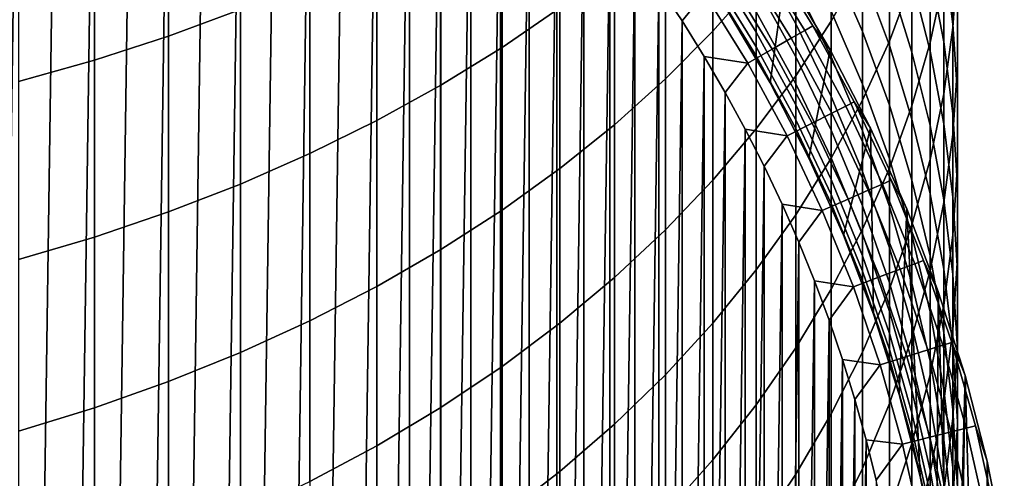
# Model space of a CAD drawing. Header units: metres. Extents: x -109 to 109, y -342 to 66.
# Tile 27 of 256: x 4.15 to 11.34, y -319.46 to -316.11. Entities that reach past the tile are written whole.
import ezdxf

# ---------------------------------------------------------------- set-up
doc = ezdxf.new("R2010")
doc.units = ezdxf.units.M
doc.layers.add('solid_K_24_62_16_000B91', color=7, linetype='CONTINUOUS')

msp = doc.modelspace()

# ---------------------------------------------------------------- linework, layer by layer
at = {"layer": 'solid_K_24_62_16_000B91'}
for points in [[(4.157175, -312.054871, -34.082638), (3.874658, -331.844025, -34.082638), (3.588936, -331.950592, -34.082638), (3.874658, -311.940216, -34.082638)], [(4.436429, -312.177612, -34.082638), (4.157175, -331.72934, -34.082638), (3.874658, -331.844025, -34.082638), (4.157175, -312.054871, -34.082638)], [(4.712077, -312.308289, -34.082638), (4.436429, -331.606598, -34.082638), (4.157175, -331.72934, -34.082638), (4.436429, -312.177612, -34.082638)], [(4.983871, -312.446777, -34.082638), (4.712077, -331.475922, -34.082638), (4.436429, -331.606598, -34.082638), (4.712077, -312.308289, -34.082638)], [(5.251484, -312.592896, -34.082638), (4.983871, -331.337433, -34.082638), (4.712077, -331.475922, -34.082638), (4.983871, -312.446777, -34.082638)], [(5.514831, -312.746613, -34.082638), (5.251484, -331.191315, -34.082638), (4.983871, -331.337433, -34.082638), (5.251484, -312.592896, -34.082638)], [(5.773848, -312.907898, -34.082638), (5.514831, -331.037598, -34.082638), (5.251484, -331.191315, -34.082638), (5.514831, -312.746613, -34.082638)], [(6.028046, -313.076447, -34.082638), (5.773848, -330.876312, -34.082638), (5.514831, -331.037598, -34.082638), (5.773848, -312.907898, -34.082638)], [(6.277295, -313.252167, -34.082638), (6.028046, -330.707764, -34.082638), (5.773848, -330.876312, -34.082638), (6.028046, -313.076447, -34.082638)], [(6.521426, -313.434906, -34.082638), (6.277295, -330.532074, -34.082638), (6.028046, -330.707764, -34.082638), (6.277295, -313.252167, -34.082638)], [(6.760268, -313.624573, -34.082638), (6.521426, -330.349304, -34.082638), (6.277295, -330.532074, -34.082638), (6.521426, -313.434906, -34.082638)], [(6.993697, -313.821075, -34.082638), (6.760268, -330.159637, -34.082638), (6.521426, -330.349304, -34.082638), (6.760268, -313.624573, -34.082638)], [(6.993697, -313.821075, -34.082638), (6.993697, -329.963135, -34.082638), (6.760268, -330.159637, -34.082638)], [(6.993697, -313.821075, -34.082638), (7.221272, -314.024048, -34.082638), (6.993697, -329.963135, -34.082638)], [(7.221272, -314.024048, -34.082638), (7.221272, -329.760193, -34.082638), (6.993697, -329.963135, -34.082638)], [(7.221272, -314.024048, -34.082638), (7.442943, -314.233398, -34.082638), (7.221272, -329.760193, -34.082638)], [(7.442943, -314.233398, -34.082638), (7.442943, -329.550812, -34.082638), (7.221272, -329.760193, -34.082638)], [(7.442943, -314.233398, -34.082638), (7.658642, -314.449097, -34.082638), (7.442943, -329.550812, -34.082638)], [(7.658642, -314.449097, -34.082638), (7.658642, -329.335114, -34.082638), (7.442943, -329.550812, -34.082638)], [(7.658642, -314.449097, -34.082638), (7.868097, -314.670868, -34.082638), (7.658642, -329.335114, -34.082638)], [(7.868097, -314.670868, -34.082638), (7.868097, -329.113342, -34.082638), (7.658642, -329.335114, -34.082638)], [(7.868097, -314.670868, -34.082638), (8.071128, -314.898529, -34.082638), (7.868097, -329.113342, -34.082638)], [(5.235421, -316.228363, 19.386511), (5.760402, -316.03421, 19.153765), (5.760402, -314.715454, 20.210005), (5.235421, -314.900177, 20.450308)], [(9.208831, -316.192871, 14.491204), (9.526279, -315.831512, 14.12226), (9.526279, -314.713501, 15.174419), (9.208831, -315.059875, 15.557477)], [(10.073506, -316.119812, 12.284614), (10.301623, -315.711121, 11.899361), (10.301623, -314.681854, 12.948488), (10.073506, -315.07486, 13.34973)], [(7.670265, -316.312836, 16.943182), (8.092963, -316.021423, 16.620888), (8.092963, -314.80365, 17.678633), (7.670265, -315.082001, 18.012289)], [(10.498455, -316.265228, 10.433688), (10.663403, -315.825134, 10.050799), (10.663403, -314.869476, 11.105943), (10.498455, -315.293945, 11.506072)], [(10.962429, -316.165222, 6.765679), (10.995823, -315.678406, 6.406025), (10.995823, -314.868164, 7.458216), (10.962429, -315.340271, 7.836993)], [(4.694541, -316.403717, 19.596695), (5.235421, -316.228363, 19.386511), (5.235421, -314.900177, 20.450308), (4.694541, -315.067017, 20.667316)], [(8.071128, -314.898529, -34.082638), (8.071128, -328.885681, -34.082638), (7.868097, -329.113342, -34.082638)], [(8.071128, -314.898529, -34.082638), (8.267485, -315.131775, -34.082638), (8.071128, -328.885681, -34.082638)], [(10.795966, -316.276611, 8.588223), (10.895743, -315.810211, 8.214044), (10.895743, -314.927795, 9.270052), (10.795966, -315.378876, 9.662528)], [(10.962429, -316.141205, 3.569036), (10.895743, -315.629608, 3.25077), (10.895743, -314.945221, 4.303524), (10.962429, -315.443695, 4.641934)], [(4.139403, -316.559692, 19.783682), (4.694541, -316.403717, 19.596695), (4.694541, -315.067017, 20.667316), (4.139403, -315.215424, 20.860373)], [(7.224272, -316.588196, 17.247717), (7.670265, -316.312836, 16.943182), (7.670265, -315.082001, 18.012289), (7.224272, -315.345001, 18.327559)], [(8.863416, -316.541443, 14.847095), (9.208831, -316.192871, 14.491204), (9.208831, -315.059875, 15.557477), (8.863416, -315.393982, 15.926982)], [(9.814796, -316.518707, 12.660663), (10.073506, -316.119812, 12.284614), (10.073506, -315.07486, 13.34973), (9.814796, -315.458466, 13.741383)], [(8.267485, -315.131775, -34.082638), (8.267485, -328.652435, -34.082638), (8.071128, -328.885681, -34.082638)], [(8.267485, -315.131775, -34.082638), (8.457129, -315.370605, -34.082638), (8.267485, -328.652435, -34.082638)], [(10.895743, -316.271484, 2.171567), (10.795966, -315.751617, 1.876218), (10.795966, -315.121918, 2.934929), (10.895743, -315.629608, 3.25077)], [(9.737314, -315.773712, -17.082638), (9.378961, -315.237396, -17.082638), (9.313965, -316.039764, -17.082638), (9.627464, -316.571228, -17.082638)], [(10.795966, -316.338593, 0.793243), (10.663403, -315.813049, 0.521795), (10.663403, -315.237274, 1.584032), (10.795966, -315.751617, 1.876218)], [(10.995823, -316.446045, 5.322368), (10.995823, -315.944489, 4.981892), (10.995823, -315.190826, 6.045824), (10.995823, -315.678406, 6.406025)], [(10.301623, -316.196411, -3.194988), (10.073506, -315.670227, -3.391322), (10.073506, -315.25061, -2.331667), (10.301623, -315.768555, -2.114511)], [(10.301623, -316.697754, 10.810031), (10.498455, -316.265228, 10.433688), (10.498455, -315.293945, 11.506072), (10.301623, -315.711121, 11.899361)], [(10.498455, -316.297302, -1.892825), (10.301623, -315.768555, -2.114511), (10.301623, -315.297943, -1.051951), (10.498455, -315.817444, -0.809361)], [(10.663403, -316.345978, -0.562552), (10.498455, -315.817444, -0.809361), (10.498455, -315.294769, 0.25411), (10.663403, -315.813049, 0.521795)], [(6.75634, -316.846649, 17.533564), (7.224272, -316.588196, 17.247717), (7.224272, -315.345001, 18.327559), (6.75634, -315.591858, 18.623484)], [(8.457129, -315.370605, -34.082638), (8.457129, -328.413635, -34.082638), (8.267485, -328.652435, -34.082638)], [(8.457129, -315.370605, -34.082638), (8.639956, -315.614807, -34.082638), (8.457129, -328.413635, -34.082638)], [(9.814796, -316.138458, -6.787715), (9.526279, -315.6203, -6.913137), (9.526279, -315.341125, -5.852674), (9.814796, -315.853882, -5.706693)], [(10.663403, -316.737976, 8.958394), (10.795966, -316.276611, 8.588223), (10.795966, -315.378876, 9.662528), (10.663403, -315.825134, 10.050799)], [(10.895743, -316.649841, 7.123693), (10.962429, -316.165222, 6.765679), (10.962429, -315.340271, 7.836993), (10.895743, -315.810211, 8.214044)], [(8.491083, -316.87616, 15.18885), (8.863416, -316.541443, 14.847095), (8.863416, -315.393982, 15.926982), (8.491083, -315.714813, 16.281811)], [(9.526279, -316.906647, 13.026364), (9.814796, -316.518707, 12.660663), (9.814796, -315.458466, 13.741383), (9.526279, -315.831512, 14.12226)], [(10.995823, -316.655151, 3.888759), (10.962429, -316.141205, 3.569036), (10.962429, -315.443695, 4.641934), (10.995823, -315.944489, 4.981892)], [(10.073506, -316.381134, -5.556582), (9.814796, -315.853882, -5.706693), (9.814796, -315.526398, -4.637876), (10.073506, -316.047272, -4.466863)], [(6.267889, -317.087433, 17.799856), (6.75634, -316.846649, 17.533564), (6.75634, -315.591858, 18.623484), (6.267889, -315.821838, 18.899164)], [(9.526279, -316.201385, -10.149427), (9.208831, -315.688538, -10.210145), (9.208831, -315.540741, -9.14434), (9.526279, -316.050781, -9.063224)], [(8.639956, -315.614807, -34.082638), (8.639956, -328.169403, -34.082638), (8.457129, -328.413635, -34.082638)], [(8.639956, -315.614807, -34.082638), (8.815729, -315.864166, -34.082638), (8.639956, -328.169403, -34.082638)], [(9.781079, -316.244995, -31.108549), (9.45514, -315.714752, -31.108549), (9.55091, -315.652191, -30.101683), (9.880151, -316.187805, -30.101683)], [(9.814796, -316.37973, -7.879225), (9.526279, -315.856964, -7.983888), (9.526279, -315.6203, -6.913137), (9.814796, -316.138458, -6.787715)], [(9.880151, -316.187805, -30.101683), (9.55091, -315.652191, -30.101683), (9.608375, -315.614655, -29.090666), (9.939595, -316.153473, -29.090666)], [(9.608375, -315.614655, -29.090666), (9.737329, -315.773743, -28.082638), (10.065069, -316.329346, -28.082638), (9.939595, -316.153473, -29.090666)], [(10.301623, -316.580872, -4.291664), (10.073506, -316.047272, -4.466863), (10.073506, -315.670227, -3.391322), (10.301623, -316.196411, -3.194988)], [(10.962429, -316.79538, 2.469183), (10.895743, -316.271484, 2.171567), (10.895743, -315.629608, 3.25077), (10.962429, -316.141205, 3.569036)], [(10.962429, -316.946838, 5.662326), (10.995823, -316.446045, 5.322368), (10.995823, -315.678406, 6.406025), (10.962429, -316.165222, 6.765679)], [(8.092963, -317.196045, 15.515434), (8.491083, -316.87616, 15.18885), (8.491083, -315.714813, 16.281811), (8.092963, -316.021423, 16.620888)], [(9.526279, -316.308563, -11.240772), (9.208831, -315.793701, -11.280995), (9.208831, -315.688538, -10.210145), (9.526279, -316.201385, -10.149427)], [(9.642585, -316.324951, -32.109196), (9.32126, -315.802216, -32.109196), (9.45514, -315.714752, -31.108549), (9.781079, -316.244995, -31.108549)], [(10.073506, -317.12146, 11.178685), (10.301623, -316.697754, 10.810031), (10.301623, -315.711121, 11.899361), (10.073506, -316.119812, 12.284614)], [(5.760402, -317.309814, 18.045786), (6.267889, -317.087433, 17.799856), (6.267889, -315.821838, 18.899164), (5.760402, -316.03421, 19.153765)], [(9.464952, -316.427521, -33.101562), (9.149548, -315.914429, -33.101562), (9.32126, -315.802216, -32.109196), (9.642585, -316.324951, -32.109196)], [(9.526279, -316.372162, -12.335524), (9.208831, -315.85611, -12.355187), (9.208831, -315.793701, -11.280995), (9.526279, -316.308563, -11.240772)], [(10.065102, -316.329407, -17.082638), (9.737314, -315.773712, -17.082638), (9.627464, -316.571228, -17.082638), (9.910658, -317.119385, -17.082638)], [(10.065069, -316.329346, -28.082638), (9.737329, -315.773743, -28.082638), (9.737314, -315.773712, -17.082638), (10.065102, -316.329407, -17.082638)], [(10.498455, -316.733612, -2.994559), (10.301623, -316.196411, -3.194988), (10.301623, -315.768555, -2.114511), (10.498455, -316.297302, -1.892825)], [(10.663403, -316.835266, -1.667284), (10.498455, -316.297302, -1.892825), (10.498455, -315.817444, -0.809361), (10.663403, -316.345978, -0.562552)], [(10.795966, -316.881958, -0.312272), (10.663403, -316.345978, -0.562552), (10.663403, -315.813049, 0.521795), (10.795966, -316.338593, 0.793243)], [(10.895743, -316.869843, 1.067631), (10.795966, -316.338593, 0.793243), (10.795966, -315.751617, 1.876218), (10.895743, -316.271484, 2.171567)], [(10.795966, -317.130768, 7.478981), (10.895743, -316.649841, 7.123693), (10.895743, -315.810211, 8.214044), (10.795966, -316.276611, 8.588223)], [(8.815729, -315.864166, -34.082638), (8.815729, -327.920074, -34.082638), (8.639956, -328.169403, -34.082638)], [(8.815729, -315.864166, -34.082638), (8.984244, -316.118317, -34.082638), (8.815729, -327.920074, -34.082638)], [(9.149548, -315.914429, -33.101562), (8.984244, -316.118317, -34.082638), (8.815729, -315.864166, -34.082638)], [(9.208831, -317.28244, 13.380609), (9.526279, -316.906647, 13.026364), (9.526279, -315.831512, 14.12226), (9.208831, -316.192871, 14.491204)], [(9.627458, -316.571198, -13.382639), (9.313966, -316.039764, -13.382639), (9.208831, -315.85611, -12.355187), (9.526279, -316.372162, -12.335524)], [(9.814796, -316.577271, -8.979485), (9.526279, -316.050781, -9.063224), (9.526279, -315.856964, -7.983888), (9.814796, -316.37973, -7.879225)], [(10.073506, -316.671295, -6.658745), (9.814796, -316.138458, -6.787715), (9.814796, -315.853882, -5.706693), (10.073506, -316.381134, -5.556582)], [(10.498455, -317.192963, 9.323433), (10.663403, -316.737976, 8.958394), (10.663403, -315.825134, 10.050799), (10.498455, -316.265228, 10.433688)], [(9.149548, -315.914429, -33.101562), (9.464952, -316.427521, -33.101562), (9.145407, -316.377136, -34.082638), (8.984244, -316.118317, -34.082638)], [(10.995823, -317.169861, 4.208968), (10.995823, -316.655151, 3.888759), (10.995823, -315.944489, 4.981892), (10.995823, -316.446045, 5.322368)], [(5.235421, -317.513092, 18.270607), (5.760402, -317.309814, 18.045786), (5.760402, -316.03421, 19.153765), (5.235421, -316.228363, 19.386511)], [(7.670265, -317.500061, 15.825854), (8.092963, -317.196045, 15.515434), (8.092963, -316.021423, 16.620888), (7.670265, -316.312836, 16.943182)], [(9.627464, -316.571228, -17.082638), (9.313965, -316.039764, -17.082638), (9.313966, -316.039764, -13.382639), (9.627458, -316.571198, -13.382639)], [(9.814796, -316.730835, -10.086746), (9.526279, -316.201385, -10.149427), (9.526279, -316.050781, -9.063224), (9.814796, -316.577271, -8.979485)], [(10.301623, -316.921295, -5.402796), (10.073506, -316.381134, -5.556582), (10.073506, -316.047272, -4.466863), (10.301623, -316.580872, -4.291664)], [(8.984244, -316.118317, -34.082638), (8.984244, -327.665894, -34.082638), (8.815729, -327.920074, -34.082638)], [(8.984244, -316.118317, -34.082638), (9.145407, -316.377136, -34.082638), (8.984244, -327.665894, -34.082638)], [(9.814796, -317.535065, 11.53853), (10.073506, -317.12146, 11.178685), (10.073506, -316.119812, 12.284614), (9.814796, -316.518707, 12.660663)], [(10.073506, -316.917267, -7.7716), (9.814796, -316.37973, -7.879225), (9.814796, -316.138458, -6.787715), (10.073506, -316.671295, -6.658745)], [(10.179385, -316.740753, -30.101683), (9.880151, -316.187805, -30.101683), (9.939595, -316.153473, -29.090666), (10.240631, -316.709747, -29.090666)], [(9.939595, -316.153473, -29.090666), (10.065069, -316.329346, -28.082638), (10.361142, -316.902435, -28.082638), (10.240631, -316.709747, -29.090666)], [(10.895743, -317.445343, 6.000736), (10.962429, -316.946838, 5.662326), (10.962429, -316.165222, 6.765679), (10.895743, -316.649841, 7.123693)], [(10.995823, -317.321655, 2.768162), (10.962429, -316.79538, 2.469183), (10.962429, -316.141205, 3.569036), (10.995823, -316.655151, 3.888759)], [(4.694541, -317.696655, 18.473635), (5.235421, -317.513092, 18.270607), (5.235421, -316.228363, 19.386511), (4.694541, -316.403717, 19.596695)], [(8.863416, -317.644928, 13.722319), (9.208831, -317.28244, 13.380609), (9.208831, -316.192871, 14.491204), (8.863416, -316.541443, 14.847095)], [(9.814796, -316.840088, -11.199249), (9.526279, -316.308563, -11.240772), (9.526279, -316.201385, -10.149427), (9.814796, -316.730835, -10.086746)], [(9.934625, -316.864594, -32.109196), (9.642585, -316.324951, -32.109196), (9.781079, -316.244995, -31.108549), (10.077313, -316.792389, -31.108549)], [(10.077313, -316.792389, -31.108549), (9.781079, -316.244995, -31.108549), (9.880151, -316.187805, -30.101683), (10.179385, -316.740753, -30.101683)], [(10.498455, -317.12561, -4.112811), (10.301623, -316.580872, -4.291664), (10.301623, -316.196411, -3.194988), (10.498455, -316.733612, -2.994559)], [(7.224272, -317.787354, 16.119167), (7.670265, -317.500061, 15.825854), (7.670265, -316.312836, 16.943182), (7.224272, -316.588196, 17.247717)], [(9.751612, -316.957214, -33.101562), (9.464952, -316.427521, -33.101562), (9.642585, -316.324951, -32.109196), (9.934625, -316.864594, -32.109196)], [(9.814796, -316.904907, -12.315224), (9.526279, -316.372162, -12.335524), (9.526279, -316.308563, -11.240772), (9.814796, -316.840088, -11.199249)], [(10.301623, -317.640167, 9.682232), (10.498455, -317.192963, 9.323433), (10.498455, -316.265228, 10.433688), (10.301623, -316.697754, 10.810031)], [(10.663403, -317.280121, -2.790644), (10.498455, -316.733612, -2.994559), (10.498455, -316.297302, -1.892825), (10.663403, -316.835266, -1.667284)], [(10.663403, -317.606537, 7.830464), (10.795966, -317.130768, 7.478981), (10.795966, -316.276611, 8.588223), (10.663403, -316.737976, 8.958394)], [(10.962429, -317.405182, 1.344124), (10.895743, -316.869843, 1.067631), (10.895743, -316.271484, 2.171567), (10.962429, -316.79538, 2.469183)], [(9.145407, -316.377136, -34.082638), (9.145407, -327.407074, -34.082638), (8.984244, -327.665894, -34.082638)], [(9.145407, -316.377136, -34.082638), (9.29918, -316.640594, -34.082638), (9.145407, -327.407074, -34.082638)], [(9.464952, -316.427521, -33.101562), (9.29918, -316.640594, -34.082638), (9.145407, -316.377136, -34.082638)], [(9.910658, -317.119385, -13.382639), (9.627458, -316.571198, -13.382639), (9.526279, -316.372162, -12.335524), (9.814796, -316.904907, -12.315224)], [(10.073506, -317.118683, -8.893376), (9.814796, -316.577271, -8.979485), (9.814796, -316.37973, -7.879225), (10.073506, -316.917267, -7.7716)], [(10.361108, -316.902374, -17.082638), (10.065102, -316.329407, -17.082638), (9.910658, -317.119385, -17.082638), (10.162668, -317.682587, -17.082638)], [(10.361142, -316.902435, -28.082638), (10.065069, -316.329346, -28.082638), (10.065102, -316.329407, -17.082638), (10.361108, -316.902374, -17.082638)], [(10.301623, -317.217163, -6.526617), (10.073506, -316.671295, -6.658745), (10.073506, -316.381134, -5.556582), (10.301623, -316.921295, -5.402796)], [(10.795966, -317.380798, -1.438571), (10.663403, -316.835266, -1.667284), (10.663403, -316.345978, -0.562552), (10.795966, -316.881958, -0.312272)], [(10.895743, -317.423706, -0.059283), (10.795966, -316.881958, -0.312272), (10.795966, -316.338593, 0.793243), (10.895743, -316.869843, 1.067631)], [(4.139403, -317.859985, 18.654253), (4.694541, -317.696655, 18.473635), (4.694541, -316.403717, 19.596695), (4.139403, -316.559692, 19.783682)], [(9.464952, -316.427521, -33.101562), (9.751612, -316.957214, -33.101562), (9.445378, -316.908325, -34.082638), (9.29918, -316.640594, -34.082638)], [(10.962429, -317.683807, 4.528691), (10.995823, -317.169861, 4.208968), (10.995823, -316.446045, 5.322368), (10.962429, -316.946838, 5.662326)], [(8.491083, -317.993011, 14.050458), (8.863416, -317.644928, 13.722319), (8.863416, -316.541443, 14.847095), (8.491083, -316.87616, 15.18885)], [(9.526279, -317.937256, 11.888475), (9.814796, -317.535065, 11.53853), (9.814796, -316.518707, 12.660663), (9.526279, -316.906647, 13.026364)], [(6.75634, -318.057007, 16.394484), (7.224272, -317.787354, 16.119167), (7.224272, -316.588196, 17.247717), (6.75634, -316.846649, 17.533564)], [(9.910658, -317.119385, -17.082638), (9.627464, -316.571228, -17.082638), (9.627458, -316.571198, -13.382639), (9.910658, -317.119385, -13.382639)], [(10.073506, -317.275238, -10.022292), (9.814796, -316.730835, -10.086746), (9.814796, -316.577271, -8.979485), (10.073506, -317.118683, -8.893376)], [(10.498455, -317.472748, -5.245803), (10.301623, -316.921295, -5.402796), (10.301623, -316.580872, -4.291664), (10.498455, -317.12561, -4.112811)], [(9.29918, -316.640594, -34.082638), (9.29918, -327.143646, -34.082638), (9.145407, -327.407074, -34.082638)], [(9.29918, -316.640594, -34.082638), (9.445378, -316.908325, -34.082638), (9.29918, -327.143646, -34.082638)], [(10.301623, -317.467987, -7.66134), (10.073506, -316.917267, -7.7716), (10.073506, -316.671295, -6.658745), (10.301623, -317.217163, -6.526617)], [(10.795966, -317.940033, 6.336567), (10.895743, -317.445343, 6.000736), (10.895743, -316.649841, 7.123693), (10.795966, -317.130768, 7.478981)], [(10.995823, -317.848724, 3.067595), (10.995823, -317.321655, 2.768162), (10.995823, -316.655151, 3.888759), (10.995823, -317.169861, 4.208968)], [(10.073506, -317.386627, -11.15655), (9.814796, -316.840088, -11.199249), (9.814796, -316.730835, -10.086746), (10.073506, -317.275238, -10.022292)], [(10.073506, -318.078247, 10.0337), (10.301623, -317.640167, 9.682232), (10.301623, -316.697754, 10.810031), (10.073506, -317.12146, 11.178685)], [(10.342943, -317.355286, -31.108549), (10.077313, -316.792389, -31.108549), (10.179385, -316.740753, -30.101683), (10.447706, -317.309326, -30.101683)], [(10.447706, -317.309326, -30.101683), (10.179385, -316.740753, -30.101683), (10.240631, -316.709747, -29.090666), (10.510566, -317.281738, -29.090666)], [(10.240631, -316.709747, -29.090666), (10.361142, -316.902435, -28.082638), (10.624615, -317.491241, -28.082638), (10.510566, -317.281738, -29.090666)], [(10.663403, -317.67984, -3.930847), (10.498455, -317.12561, -4.112811), (10.498455, -316.733612, -2.994559), (10.663403, -317.280121, -2.790644)], [(10.498455, -318.075714, 8.177073), (10.663403, -317.606537, 7.830464), (10.663403, -316.737976, 8.958394), (10.498455, -317.192963, 9.323433)], [(10.196493, -317.419525, -32.109196), (9.934625, -316.864594, -32.109196), (10.077313, -316.792389, -31.108549), (10.342943, -317.355286, -31.108549)], [(10.995823, -317.942963, 1.621883), (10.962429, -317.405182, 1.344124), (10.962429, -316.79538, 2.469183), (10.995823, -317.321655, 2.768162)], [(6.267889, -318.308228, 16.650965), (6.75634, -318.057007, 16.394484), (6.75634, -316.846649, 17.533564), (6.267889, -317.087433, 17.799856)], [(8.092963, -318.325653, 14.36403), (8.491083, -317.993011, 14.050458), (8.491083, -316.87616, 15.18885), (8.092963, -317.196045, 15.515434)], [(10.008657, -317.501923, -33.101562), (9.751612, -316.957214, -33.101562), (9.934625, -316.864594, -32.109196), (10.196493, -317.419525, -32.109196)], [(10.073506, -317.452728, -12.294349), (9.814796, -316.904907, -12.315224), (9.814796, -316.840088, -11.199249), (10.073506, -317.386627, -11.15655)], [(10.795966, -317.83432, -2.583863), (10.663403, -317.280121, -2.790644), (10.663403, -316.835266, -1.667284), (10.795966, -317.380798, -1.438571)], [(10.895743, -317.93222, -1.207383), (10.795966, -317.380798, -1.438571), (10.795966, -316.881958, -0.312272), (10.895743, -317.423706, -0.059283)], [(10.962429, -317.969635, 0.195648), (10.895743, -317.423706, -0.059283), (10.895743, -316.869843, 1.067631), (10.962429, -317.405182, 1.344124)], [(9.208831, -318.326874, 12.227456), (9.526279, -317.937256, 11.888475), (9.526279, -316.906647, 13.026364), (9.208831, -317.28244, 13.380609)], [(9.445378, -316.908325, -34.082638), (9.445378, -326.875885, -34.082638), (9.29918, -327.143646, -34.082638)], [(9.445378, -316.908325, -34.082638), (9.583863, -317.180115, -34.082638), (9.445378, -326.875885, -34.082638)], [(9.751612, -316.957214, -33.101562), (9.583863, -317.180115, -34.082638), (9.445378, -316.908325, -34.082638)], [(9.751612, -316.957214, -33.101562), (10.008657, -317.501923, -33.101562), (9.714475, -317.455658, -34.082638), (9.583863, -317.180115, -34.082638)], [(10.162675, -317.682587, -13.382639), (9.910658, -317.119385, -13.382639), (9.814796, -316.904907, -12.315224), (10.073506, -317.452728, -12.294349)], [(10.301623, -317.67337, -8.805161), (10.073506, -317.118683, -8.893376), (10.073506, -316.917267, -7.7716), (10.301623, -317.467987, -7.66134)], [(10.361108, -316.902374, -17.082638), (10.162668, -317.682587, -17.082638), (10.382715, -318.259033, -17.082638)], [(10.498455, -317.774414, -6.391734), (10.301623, -317.217163, -6.526617), (10.301623, -316.921295, -5.402796), (10.498455, -317.472748, -5.245803)], [(10.62464, -317.491333, -17.082638), (10.361108, -316.902374, -17.082638), (10.382715, -318.259033, -17.082638), (10.570094, -318.846924, -17.082638)], [(10.624615, -317.491241, -28.082638), (10.361142, -316.902435, -28.082638), (10.361108, -316.902374, -17.082638), (10.62464, -317.491333, -17.082638)], [(10.895743, -318.195404, 4.846956), (10.962429, -317.683807, 4.528691), (10.962429, -316.946838, 5.662326), (10.895743, -317.445343, 6.000736)], [(5.760402, -318.540222, 16.887833), (6.267889, -318.308228, 16.650965), (6.267889, -317.087433, 17.799856), (5.760402, -317.309814, 18.045786)], [(9.583863, -317.180115, -34.082638), (9.583863, -326.604095, -34.082638), (9.445378, -326.875885, -34.082638)], [(9.583863, -317.180115, -34.082638), (9.714475, -317.455658, -34.082638), (9.583863, -326.604095, -34.082638)], [(9.814796, -318.505859, 10.376771), (10.073506, -318.078247, 10.0337), (10.073506, -317.12146, 11.178685), (9.814796, -317.535065, 11.53853)], [(10.162668, -317.682587, -17.082638), (9.910658, -317.119385, -17.082638), (9.910658, -317.119385, -13.382639), (10.162675, -317.682587, -13.382639)], [(10.301623, -317.832977, -9.95626), (10.073506, -317.275238, -10.022292), (10.073506, -317.118683, -8.893376), (10.301623, -317.67337, -8.805161)], [(10.663403, -318.033783, -5.08608), (10.498455, -317.472748, -5.245803), (10.498455, -317.12561, -4.112811), (10.663403, -317.67984, -3.930847)], [(10.663403, -318.429443, 6.668802), (10.795966, -317.940033, 6.336567), (10.795966, -317.130768, 7.478981), (10.663403, -317.606537, 7.830464)], [(10.962429, -318.375031, 3.366574), (10.995823, -317.848724, 3.067595), (10.995823, -317.169861, 4.208968), (10.962429, -317.683807, 4.528691)], [(7.670265, -318.641815, 14.662082), (8.092963, -318.325653, 14.36403), (8.092963, -317.196045, 15.515434), (7.670265, -317.500061, 15.825854)], [(10.301623, -318.536865, 8.517757), (10.498455, -318.075714, 8.177073), (10.498455, -317.192963, 9.323433), (10.301623, -317.640167, 9.682232)], [(10.498455, -318.030182, -7.548781), (10.301623, -317.467987, -7.66134), (10.301623, -317.217163, -6.526617), (10.498455, -317.774414, -6.391734)], [(5.235421, -318.752289, 17.10437), (5.760402, -318.540222, 16.887833), (5.760402, -317.309814, 18.045786), (5.235421, -317.513092, 18.270607)], [(8.863416, -318.702698, 12.554443), (9.208831, -318.326874, 12.227456), (9.208831, -317.28244, 13.380609), (8.863416, -317.644928, 13.722319)], [(10.301623, -317.946564, -11.112807), (10.073506, -317.386627, -11.15655), (10.073506, -317.275238, -10.022292), (10.301623, -317.832977, -9.95626)], [(10.577162, -317.931946, -31.108549), (10.342943, -317.355286, -31.108549), (10.447706, -317.309326, -30.101683), (10.684297, -317.891815, -30.101683)], [(10.684297, -317.891815, -30.101683), (10.447706, -317.309326, -30.101683), (10.510566, -317.281738, -29.090666), (10.74858, -317.867767, -29.090666)], [(10.510566, -317.281738, -29.090666), (10.624615, -317.491241, -28.082638), (10.854658, -318.093903, -28.082638), (10.74858, -317.867767, -29.090666)], [(10.795966, -318.241852, -3.746325), (10.663403, -317.67984, -3.930847), (10.663403, -317.280121, -2.790644), (10.795966, -317.83432, -2.583863)], [(10.995823, -318.481567, 1.900065), (10.995823, -317.942963, 1.621883), (10.995823, -317.321655, 2.768162), (10.995823, -317.848724, 3.067595)], [(10.301623, -318.013977, -12.272964), (10.073506, -317.452728, -12.294349), (10.073506, -317.386627, -11.15655), (10.301623, -317.946564, -11.112807)], [(10.427395, -317.988007, -32.109196), (10.196493, -317.419525, -32.109196), (10.342943, -317.355286, -31.108549), (10.577162, -317.931946, -31.108549)], [(10.895743, -318.394531, -2.374842), (10.795966, -317.83432, -2.583863), (10.795966, -317.380798, -1.438571), (10.895743, -317.93222, -1.207383)], [(9.714475, -317.455658, -34.082638), (9.714475, -326.328583, -34.082638), (9.583863, -326.604095, -34.082638)], [(9.714475, -317.455658, -34.082638), (9.837173, -317.734802, -34.082638), (9.714475, -326.328583, -34.082638)], [(10.008657, -317.501923, -33.101562), (9.837173, -317.734802, -34.082638), (9.714475, -317.455658, -34.082638)], [(10.235305, -318.059937, -33.101562), (10.008657, -317.501923, -33.101562), (10.196493, -317.419525, -32.109196), (10.427395, -317.988007, -32.109196)], [(10.382716, -318.259033, -13.382639), (10.162675, -317.682587, -13.382639), (10.073506, -317.452728, -12.294349), (10.301623, -318.013977, -12.272964)], [(10.498455, -318.239594, -8.715104), (10.301623, -317.67337, -8.805161), (10.301623, -317.467987, -7.66134), (10.498455, -318.030182, -7.548781)], [(10.663403, -318.34137, -6.254505), (10.498455, -317.774414, -6.391734), (10.498455, -317.472748, -5.245803), (10.663403, -318.033783, -5.08608)], [(10.795966, -318.703125, 5.162798), (10.895743, -318.195404, 4.846956), (10.895743, -317.445343, 6.000736), (10.795966, -317.940033, 6.336567)], [(10.962429, -318.487854, -0.97442), (10.895743, -317.93222, -1.207383), (10.895743, -317.423706, -0.059283), (10.962429, -317.969635, 0.195648)], [(10.995823, -318.518066, 0.451746), (10.962429, -317.969635, 0.195648), (10.962429, -317.405182, 1.344124), (10.995823, -317.942963, 1.621883)], [(4.694541, -318.943817, 17.299917), (5.235421, -318.752289, 17.10437), (5.235421, -317.513092, 18.270607), (4.694541, -317.696655, 18.473635)], [(7.224272, -318.940552, 14.943707), (7.670265, -318.641815, 14.662082), (7.670265, -317.500061, 15.825854), (7.224272, -317.787354, 16.119167)], [(9.526279, -318.921692, 10.710402), (9.814796, -318.505859, 10.376771), (9.814796, -317.535065, 11.53853), (9.526279, -317.937256, 11.888475)], [(10.008657, -317.501923, -33.101562), (10.235305, -318.059937, -33.101562), (9.951923, -318.017517, -34.082638), (9.837173, -317.734802, -34.082638)], [(10.62464, -317.491333, -17.082638), (10.570094, -318.846924, -17.082638), (10.724207, -319.444397, -17.082638)], [(10.854658, -318.093903, -28.082638), (10.624615, -317.491241, -28.082638), (10.62464, -317.491333, -17.082638), (10.854638, -318.093842, -17.082638)], [(10.854638, -318.093842, -17.082638), (10.62464, -317.491333, -17.082638), (10.724207, -319.444397, -17.082638), (10.844578, -320.04953, -17.082638)], [(10.498455, -318.912079, 6.996431), (10.663403, -318.429443, 6.668802), (10.663403, -317.606537, 7.830464), (10.498455, -318.075714, 8.177073)], [(8.491083, -319.063568, 12.868443), (8.863416, -318.702698, 12.554443), (8.863416, -317.644928, 13.722319), (8.491083, -317.993011, 14.050458)], [(10.073506, -318.988617, 8.851481), (10.301623, -318.536865, 8.517757), (10.301623, -317.640167, 9.682232), (10.073506, -318.078247, 10.0337)], [(10.382715, -318.259033, -17.082638), (10.162668, -317.682587, -17.082638), (10.162675, -317.682587, -13.382639), (10.382716, -318.259033, -13.382639)], [(10.498455, -318.402344, -9.88885), (10.301623, -317.832977, -9.95626), (10.301623, -317.67337, -8.805161), (10.498455, -318.239594, -8.715104)], [(10.795966, -318.602692, -4.92411), (10.663403, -318.033783, -5.08608), (10.663403, -317.67984, -3.930847), (10.795966, -318.241852, -3.746325)], [(10.895743, -318.898895, 3.66419), (10.962429, -318.375031, 3.366574), (10.962429, -317.683807, 4.528691), (10.895743, -318.195404, 4.846956)], [(4.139403, -319.114197, 17.473881), (4.694541, -318.943817, 17.299917), (4.694541, -317.696655, 18.473635), (4.139403, -317.859985, 18.654253)], [(9.837173, -317.734802, -34.082638), (9.837173, -326.049438, -34.082638), (9.714475, -326.328583, -34.082638)], [(9.837173, -317.734802, -34.082638), (9.951923, -318.017517, -34.082638), (9.837173, -326.049438, -34.082638)], [(6.75634, -319.220978, 15.208054), (7.224272, -318.940552, 14.943707), (7.224272, -317.787354, 16.119167), (6.75634, -318.057007, 16.394484)], [(10.498455, -318.518188, -11.068151), (10.301623, -317.946564, -11.112807), (10.301623, -317.832977, -9.95626), (10.498455, -318.402344, -9.88885)], [(10.663403, -318.602142, -7.434264), (10.498455, -318.030182, -7.548781), (10.498455, -317.774414, -6.391734), (10.663403, -318.34137, -6.254505)], [(10.895743, -318.809937, -3.559805), (10.795966, -318.241852, -3.746325), (10.795966, -317.83432, -2.583863), (10.895743, -318.394531, -2.374842)], [(10.779258, -318.52063, -31.108549), (10.577162, -317.931946, -31.108549), (10.684297, -317.891815, -30.101683), (10.88844, -318.486481, -30.101683)], [(10.88844, -318.486481, -30.101683), (10.684297, -317.891815, -30.101683), (10.74858, -317.867767, -29.090666), (10.953951, -318.465973, -29.090666)], [(10.74858, -317.867767, -29.090666), (10.854658, -318.093903, -28.082638), (11.05055, -318.708496, -28.082638), (10.953951, -318.465973, -29.090666)], [(10.962429, -319.019348, 2.177824), (10.995823, -318.481567, 1.900065), (10.995823, -317.848724, 3.067595), (10.962429, -318.375031, 3.366574)], [(9.208831, -319.324493, 11.033581), (9.526279, -318.921692, 10.710402), (9.526279, -317.937256, 11.888475), (9.208831, -318.326874, 12.227456)], [(10.498455, -318.586914, -12.251132), (10.301623, -318.013977, -12.272964), (10.301623, -317.946564, -11.112807), (10.498455, -318.518188, -11.068151)], [(10.62663, -318.568359, -32.109196), (10.427395, -317.988007, -32.109196), (10.577162, -317.931946, -31.108549), (10.779258, -318.52063, -31.108549)], [(10.663403, -319.205383, 5.475257), (10.795966, -318.703125, 5.162798), (10.795966, -317.940033, 6.336567), (10.663403, -318.429443, 6.668802)], [(10.962429, -318.959045, -2.164217), (10.895743, -318.394531, -2.374842), (10.895743, -317.93222, -1.207383), (10.962429, -318.487854, -0.97442)], [(10.995823, -319.046082, -0.74039), (10.962429, -318.487854, -0.97442), (10.962429, -317.969635, 0.195648), (10.995823, -318.518066, 0.451746)], [(10.995823, -319.067322, 0.708233), (10.995823, -318.518066, 0.451746), (10.995823, -317.942963, 1.621883), (10.995823, -318.481567, 1.900065)], [(8.092963, -319.408447, 13.168505), (8.491083, -319.063568, 12.868443), (8.491083, -317.993011, 14.050458), (8.092963, -318.325653, 14.36403)], [(9.951923, -318.017517, -34.082638), (9.951923, -325.766693, -34.082638), (9.837173, -326.049438, -34.082638)], [(9.951923, -318.017517, -34.082638), (10.058509, -318.303284, -34.082638), (9.951923, -325.766693, -34.082638)], [(10.235305, -318.059937, -33.101562), (10.058509, -318.303284, -34.082638), (9.951923, -318.017517, -34.082638)], [(10.430869, -318.629578, -33.101562), (10.235305, -318.059937, -33.101562), (10.427395, -317.988007, -32.109196), (10.62663, -318.568359, -32.109196)], [(10.57009, -318.846924, -13.382639), (10.382716, -318.259033, -13.382639), (10.301623, -318.013977, -12.272964), (10.498455, -318.586914, -12.251132)], [(10.663403, -318.815674, -8.623483), (10.498455, -318.239594, -8.715104), (10.498455, -318.030182, -7.548781), (10.663403, -318.602142, -7.434264)], [(10.795966, -318.91629, -6.115346), (10.663403, -318.34137, -6.254505), (10.663403, -318.033783, -5.08608), (10.795966, -318.602692, -4.92411)], [(6.267889, -319.482208, 15.454316), (6.75634, -319.220978, 15.208054), (6.75634, -318.057007, 16.394484), (6.267889, -318.308228, 16.650965)], [(9.814796, -319.429565, 9.177232), (10.073506, -318.988617, 8.851481), (10.073506, -318.078247, 10.0337), (9.814796, -318.505859, 10.376771)], [(10.235305, -318.059937, -33.101562), (10.430869, -318.629578, -33.101562), (10.156878, -318.591949, -34.082638), (10.058509, -318.303284, -34.082638)], [(10.301623, -319.386444, 7.318459), (10.498455, -318.912079, 6.996431), (10.498455, -318.075714, 8.177073), (10.301623, -318.536865, 8.517757)], [(10.854638, -318.093842, -17.082638), (10.844578, -320.04953, -17.082638), (10.930833, -320.660492, -17.082638)], [(11.050559, -318.708527, -17.082638), (10.854638, -318.093842, -17.082638), (10.930833, -320.660492, -17.082638), (10.982696, -321.27536, -17.082638)], [(11.05055, -318.708496, -28.082638), (10.854658, -318.093903, -28.082638), (10.854638, -318.093842, -17.082638), (11.050559, -318.708527, -17.082638)], [(10.795966, -319.418793, 3.959539), (10.895743, -318.898895, 3.66419), (10.895743, -318.195404, 4.846956), (10.795966, -318.703125, 5.162798)], [(10.570094, -318.846924, -17.082638), (10.382715, -318.259033, -17.082638), (10.382716, -318.259033, -13.382639), (10.57009, -318.846924, -13.382639)], [(10.663403, -318.981628, -9.820268), (10.498455, -318.402344, -9.88885), (10.498455, -318.239594, -8.715104), (10.663403, -318.815674, -8.623483)], [(10.895743, -319.177765, -4.760388), (10.795966, -318.602692, -4.92411), (10.795966, -318.241852, -3.746325), (10.895743, -318.809937, -3.559805)], [(5.760402, -319.72348, 15.681747), (6.267889, -319.482208, 15.454316), (6.267889, -318.308228, 16.650965), (5.760402, -318.540222, 16.887833)], [(7.670265, -319.736267, 13.453713), (8.092963, -319.408447, 13.168505), (8.092963, -318.325653, 14.36403), (7.670265, -318.641815, 14.662082)], [(8.863416, -319.713043, 11.345325), (9.208831, -319.324493, 11.033581), (9.208831, -318.326874, 12.227456), (8.863416, -318.702698, 12.554443)], [(10.058509, -318.303284, -34.082638), (10.058509, -325.480927, -34.082638), (9.951923, -325.766693, -34.082638)], [(10.058509, -318.303284, -34.082638), (10.156878, -318.591949, -34.082638), (10.058509, -325.480927, -34.082638)], [(10.663403, -319.099731, -11.022718), (10.498455, -318.518188, -11.068151), (10.498455, -318.402344, -9.88885), (10.663403, -318.981628, -9.820268)], [(10.795966, -319.182159, -7.318137), (10.663403, -318.602142, -7.434264), (10.663403, -318.34137, -6.254505), (10.795966, -318.91629, -6.115346)], [(10.895743, -319.554657, 2.454317), (10.962429, -319.019348, 2.177824), (10.962429, -318.375031, 3.366574), (10.895743, -318.898895, 3.66419)], [(10.962429, -319.382385, -3.371854), (10.895743, -318.809937, -3.559805), (10.895743, -318.394531, -2.374842), (10.962429, -318.959045, -2.164217)], [(10.498455, -319.700684, 5.783384), (10.663403, -319.205383, 5.475257), (10.663403, -318.429443, 6.668802), (10.498455, -318.912079, 6.996431)], [(11.059515, -319.091461, -30.101683), (10.88844, -318.486481, -30.101683), (10.953951, -318.465973, -29.090666), (11.126056, -319.074615, -29.090666)], [(10.953951, -318.465973, -29.090666), (11.05055, -318.708496, -28.082638), (11.211671, -319.33313, -28.082638), (11.126056, -319.074615, -29.090666)], [(10.962429, -319.615753, 0.964331), (10.995823, -319.067322, 0.708233), (10.995823, -318.481567, 1.900065), (10.962429, -319.019348, 2.177824)], [(5.235421, -319.944031, 15.889656), (5.760402, -319.72348, 15.681747), (5.760402, -318.540222, 16.887833), (5.235421, -318.752289, 17.10437)], [(9.526279, -319.858368, 9.494019), (9.814796, -319.429565, 9.177232), (9.814796, -318.505859, 10.376771), (9.526279, -318.921692, 10.710402)], [(10.073506, -319.851135, 7.633907), (10.301623, -319.386444, 7.318459), (10.301623, -318.536865, 8.517757), (10.073506, -318.988617, 8.851481)], [(10.663403, -319.1698, -12.228921), (10.498455, -318.586914, -12.251132), (10.498455, -318.518188, -11.068151), (10.663403, -319.099731, -11.022718)], [(10.793591, -319.158813, -32.109196), (10.62663, -318.568359, -32.109196), (10.779258, -318.52063, -31.108549), (10.948618, -319.119537, -31.108549)], [(10.948618, -319.119537, -31.108549), (10.779258, -318.52063, -31.108549), (10.88844, -318.486481, -30.101683), (11.059515, -319.091461, -30.101683)], [(10.995823, -319.526123, -1.952629), (10.962429, -318.959045, -2.164217), (10.962429, -318.487854, -0.97442), (10.995823, -319.046082, -0.74039)], [(10.995823, -319.605103, -0.506005), (10.995823, -319.046082, -0.74039), (10.995823, -318.518066, 0.451746), (10.995823, -319.067322, 0.708233)], [(10.156878, -318.591949, -34.082638), (10.156878, -325.192291, -34.082638), (10.058509, -325.480927, -34.082638)], [(10.156878, -318.591949, -34.082638), (10.246964, -318.883301, -34.082638), (10.156878, -325.192291, -34.082638)], [(10.430869, -318.629578, -33.101562), (10.246964, -318.883301, -34.082638), (10.156878, -318.591949, -34.082638)], [(10.594755, -319.209167, -33.101562), (10.430869, -318.629578, -33.101562), (10.62663, -318.568359, -32.109196), (10.793591, -319.158813, -32.109196)], [(10.724207, -319.444397, -13.382639), (10.57009, -318.846924, -13.382639), (10.498455, -318.586914, -12.251132), (10.663403, -319.1698, -12.228921)], [(10.795966, -319.399872, -8.530572), (10.663403, -318.815674, -8.623483), (10.663403, -318.602142, -7.434264), (10.795966, -319.182159, -7.318137)], [(10.895743, -319.497437, -5.974681), (10.795966, -318.91629, -6.115346), (10.795966, -318.602692, -4.92411), (10.895743, -319.177765, -4.760388)], [(7.224272, -320.04599, 13.723206), (7.670265, -319.736267, 13.453713), (7.670265, -318.641815, 14.662082), (7.224272, -318.940552, 14.943707)], [(10.430869, -318.629578, -33.101562), (10.594755, -319.209167, -33.101562), (10.328702, -319.177124, -34.082638), (10.246964, -318.883301, -34.082638)], [(4.694541, -320.143188, 16.077412), (5.235421, -319.944031, 15.889656), (5.235421, -318.752289, 17.10437), (4.694541, -318.943817, 17.299917)], [(8.491083, -320.086182, 11.644687), (8.863416, -319.713043, 11.345325), (8.863416, -318.702698, 12.554443), (8.491083, -319.063568, 12.868443)], [(10.663403, -319.933105, 4.251725), (10.795966, -319.418793, 3.959539), (10.795966, -318.703125, 5.162798), (10.663403, -319.205383, 5.475257)], [(11.050559, -318.708527, -17.082638), (10.982696, -321.27536, -17.082638), (11, -321.89212, -17.082638)], [(11.211664, -324.451141, -17.082638), (11.050559, -318.708527, -17.082638), (11, -321.89212, -17.082638), (11.050559, -325.075684, -17.082638)], [(11.211671, -319.33313, -28.082638), (11.05055, -318.708496, -28.082638), (11.050559, -318.708527, -17.082638), (11.211664, -319.333099, -17.082638)], [(11.211664, -324.451141, -17.082638), (11.211664, -319.333099, -17.082638), (11.050559, -318.708527, -17.082638)], [(10.795966, -319.569061, -9.750722), (10.663403, -318.981628, -9.820268), (10.663403, -318.815674, -8.623483), (10.795966, -319.399872, -8.530572)], [(10.962429, -319.757263, -4.595408), (10.895743, -319.177765, -4.760388), (10.895743, -318.809937, -3.559805), (10.962429, -319.382385, -3.371854)], [(10.246964, -318.883301, -34.082638), (10.246964, -324.90094, -34.082638), (10.156878, -325.192291, -34.082638)], [(10.246964, -318.883301, -34.082638), (10.328702, -319.177124, -34.082638), (10.246964, -324.90094, -34.082638)], [(10.301623, -320.1875, 6.086243), (10.498455, -319.700684, 5.783384), (10.498455, -318.912079, 6.996431), (10.301623, -319.386444, 7.318459)], [(10.724207, -319.444397, -17.082638), (10.570094, -318.846924, -17.082638), (10.57009, -318.846924, -13.382639), (10.724207, -319.444397, -13.382639)], [(10.795966, -320.085907, 2.728704), (10.895743, -319.554657, 2.454317), (10.895743, -318.898895, 3.66419), (10.795966, -319.418793, 3.959539)], [(4.139403, -320.320374, 16.244446), (4.694541, -320.143188, 16.077412), (4.694541, -318.943817, 17.299917), (4.139403, -319.114197, 17.473881)], [(6.75634, -320.336731, 13.976162), (7.224272, -320.04599, 13.723206), (7.224272, -318.940552, 14.943707), (6.75634, -319.220978, 15.208054)], [(9.208831, -320.273743, 9.80088), (9.526279, -319.858368, 9.494019), (9.526279, -318.921692, 10.710402), (9.208831, -319.324493, 11.033581)], [(10.795966, -319.689453, -10.976647), (10.663403, -319.099731, -11.022718), (10.663403, -318.981628, -9.820268), (10.795966, -319.569061, -9.750722)], [(10.895743, -319.768463, -7.200753), (10.795966, -319.182159, -7.318137), (10.795966, -318.91629, -6.115346), (10.895743, -319.497437, -5.974681)], [(10.995823, -319.957458, -3.183042), (10.962429, -319.382385, -3.371854), (10.962429, -318.959045, -2.164217), (10.995823, -319.526123, -1.952629)], [(9.814796, -320.304688, 7.941819), (10.073506, -319.851135, 7.633907), (10.073506, -318.988617, 8.851481), (9.814796, -319.429565, 9.177232)], [(10.895743, -320.161682, 1.219261), (10.962429, -319.615753, 0.964331), (10.962429, -319.019348, 2.177824), (10.895743, -319.554657, 2.454317)], [(10.995823, -320.094055, -1.740718), (10.995823, -319.526123, -1.952629), (10.995823, -319.046082, -0.74039), (10.995823, -319.605103, -0.506005)], [(8.092963, -320.442749, 11.930759), (8.491083, -320.086182, 11.644687), (8.491083, -319.063568, 12.868443), (8.092963, -319.408447, 13.168505)], [(10.795966, -319.760895, -12.206398), (10.663403, -319.1698, -12.228921), (10.663403, -319.099731, -11.022718), (10.795966, -319.689453, -10.976647)], [(10.927773, -319.757538, -32.109196), (10.793591, -319.158813, -32.109196), (10.948618, -319.119537, -31.108549), (11.084726, -319.726898, -31.108549)], [(11.084726, -319.726898, -31.108549), (10.948618, -319.119537, -31.108549), (11.059515, -319.091461, -30.101683), (11.197002, -319.704956, -30.101683)], [(10.962429, -320.16333, -0.271976), (10.995823, -319.605103, -0.506005), (10.995823, -319.067322, 0.708233), (10.962429, -319.615753, 0.964331)], [(11.197002, -319.704956, -30.101683), (11.059515, -319.091461, -30.101683), (11.126056, -319.074615, -29.090666), (11.264371, -319.691803, -29.090666)], [(11.126056, -319.074615, -29.090666), (11.211671, -319.33313, -28.082638), (11.337517, -319.96579, -28.082638), (11.264371, -319.691803, -29.090666)], [(10.328702, -319.177124, -34.082638), (10.328702, -324.607086, -34.082638), (10.246964, -324.90094, -34.082638)], [(10.328702, -319.177124, -34.082638), (10.40205, -319.473297, -34.082638), (10.328702, -324.607086, -34.082638)], [(10.594755, -319.209167, -33.101562), (10.40205, -319.473297, -34.082638), (10.328702, -319.177124, -34.082638)], [(10.726465, -319.796875, -33.101562), (10.594755, -319.209167, -33.101562), (10.793591, -319.158813, -32.109196), (10.927773, -319.757538, -32.109196)], [(10.844582, -320.04953, -13.382639), (10.724207, -319.444397, -13.382639), (10.663403, -319.1698, -12.228921), (10.795966, -319.760895, -12.206398)], [(10.895743, -319.990356, -8.436656), (10.795966, -319.399872, -8.530572), (10.795966, -319.182159, -7.318137), (10.895743, -319.768463, -7.200753)], [(10.962429, -320.083038, -5.832936), (10.895743, -319.497437, -5.974681), (10.895743, -319.177765, -4.760388), (10.962429, -319.757263, -4.595408)], [(6.267889, -320.607574, 14.211813), (6.75634, -320.336731, 13.976162), (6.75634, -319.220978, 15.208054), (6.267889, -319.482208, 15.454316)], [(10.594755, -319.209167, -33.101562), (10.726465, -319.796875, -33.101562), (10.466866, -319.771271, -34.082638), (10.40205, -319.473297, -34.082638)], [(10.498455, -320.440308, 4.53986), (10.663403, -319.933105, 4.251725), (10.663403, -319.205383, 5.475257), (10.498455, -319.700684, 5.783384)], [(8.863416, -320.674408, 10.096886), (9.208831, -320.273743, 9.80088), (9.208831, -319.324493, 11.033581), (8.863416, -319.713043, 11.345325)], [(11.337524, -323.818359, -17.082638), (11.337524, -319.965851, -17.082638), (11.211664, -319.333099, -17.082638)], [(11.337517, -319.96579, -28.082638), (11.211671, -319.33313, -28.082638), (11.211664, -319.333099, -17.082638), (11.337524, -319.965851, -17.082638)], [(11.211664, -324.451141, -17.082638), (11.337524, -323.818359, -17.082638), (11.211664, -319.333099, -17.082638)], [(7.670265, -320.781647, 12.202674), (8.092963, -320.442749, 11.930759), (8.092963, -319.408447, 13.168505), (7.670265, -319.736267, 13.453713)], [(10.073506, -320.664398, 6.382915), (10.301623, -320.1875, 6.086243), (10.301623, -319.386444, 7.318459), (10.073506, -319.851135, 7.633907)], [(10.895743, -320.162842, -9.680423), (10.795966, -319.569061, -9.750722), (10.795966, -319.399872, -8.530572), (10.895743, -319.990356, -8.436656)], [(10.995823, -320.339386, -4.429674), (10.962429, -319.757263, -4.595408), (10.962429, -319.382385, -3.371854), (10.995823, -319.957458, -3.183042)], [(9.526279, -320.745789, 8.241259), (9.814796, -320.304688, 7.941819), (9.814796, -319.429565, 9.177232), (9.526279, -319.858368, 9.494019)], [(10.663403, -320.611481, 3.000153), (10.795966, -320.085907, 2.728704), (10.795966, -319.418793, 3.959539), (10.663403, -319.933105, 4.251725)], [(10.844578, -320.04953, -17.082638), (10.724207, -319.444397, -17.082638), (10.724207, -319.444397, -13.382639), (10.844582, -320.04953, -13.382639)]]:
    msp.add_3dface(points, dxfattribs=at)

doc.saveas('drawing.dxf')
